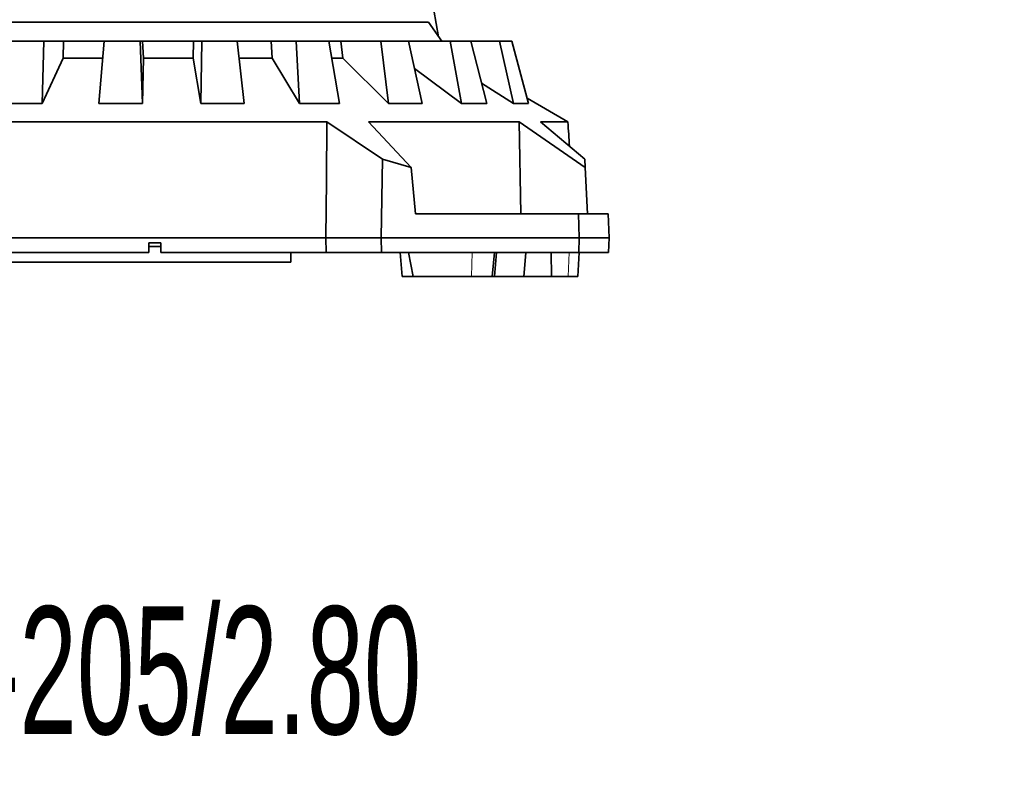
# Model space of a CAD drawing. Header units: millimetres. Extents: x 0 to 11920, y 0 to 8400.
# Tile 45 of 63: x 8028 to 8845, y 4540 to 5158. Entities that reach past the tile are written whole.
import ezdxf

# ---------------------------------------------------------------- set-up
doc = ezdxf.new("R2010")
doc.units = ezdxf.units.MM
doc.header["$LTSCALE"] = 20
doc.styles.add('SLDTEXTSTYLE0', font='TXT', dxfattribs={"width": 0.605})
doc.dimstyles.new('SLDDIMSTYLE2', dxfattribs={"dimtxt": 70, "dimasz": 70, "dimexe": 0, "dimexo": 0.0625, "dimgap": 17.5, "dimtad": 1, "dimdec": 0, "dimrnd": 1e-09, "dimzin": 12, "dimdsep": 46, "dimtxsty": 'SLDTEXTSTYLE0', "dimsah": 1, "dimcen": 0.09, "dimadec": 0, "dimazin": 3, "dimtfac": 1, "dimtofl": 0, "dimtmove": 0, "dimatfit": 3, "dimfxl": 1, "dimfrac": 2, "dimtolj": 1, "dimtzin": 12, "dimarcsym": 0})

# ---------------------------------------------------------------- blocks, each defined once
blk = doc.blocks.new('_D_1')
at = {"color": 7, "linetype": 'Continuous', "lineweight": 0}
for p, q in [((8249.97, 7390.62), (7262.52, 7390.62)), ((7292.52, 7390.62), (7292.52, 4945.22)), ((7780.38, 4945.22), (7262.52, 4945.22))]:
    blk.add_line(p, q, dxfattribs=at)
at = {"color": 7, "linetype": 'Continuous', "lineweight": 18}
for points in [[(7292.52, 7390.62), (7282.52, 7320.62), (7302.52, 7320.62)], [(7292.52, 4945.22), (7302.52, 5015.22), (7282.52, 5015.22)]]:
    blk.add_solid(points, dxfattribs=at)
at = {"color": 7, "linetype": 'Continuous', "lineweight": 18, "insert": (7202.28, 6060.97), "char_height": 70, "attachment_point": 1, "rotation": 90, "style": 'SLDTEXTSTYLE0'}
blk.add_mtext('2445', dxfattribs=at)

msp = doc.modelspace()

# ---------------------------------------------------------------- linework, layer by layer
at = {"color": 7, "linetype": 'Continuous', "lineweight": 35}
for p, q in [((8375.3, 5144.01), (8366.27, 5195.22)), ((7908.69, 5155.98), (8366.9, 5155.98)), ((8366.9, 5155.98), (8377.97, 5140.22)), ((8048.04, 5140.22), (8020.09, 5140.22)), ((8046.53, 5088.61), (8048.04, 5140.22)), ((8048.04, 5140.22), (8064.35, 5140.22)), ((8063.94, 5126.18), (8064.35, 5140.22)), ((8064.35, 5140.22), (8098.15, 5140.22)), ((8098.17, 5140.22), (8093.63, 5088.61)), ((8127.8, 5140.22), (8098.17, 5140.22)), ((8127.8, 5140.22), (8129.96, 5140.22)), ((8129.96, 5088.61), (8127.8, 5140.22)), ((8130.55, 5126.18), (8129.96, 5140.22)), ((8129.96, 5140.22), (8172.15, 5140.22)), ((8171.9, 5126.18), (8172.15, 5140.22)), ((8172.15, 5140.22), (8179.09, 5140.22)), ((8179.09, 5140.22), (8178.15, 5088.61)), ((8208.39, 5140.22), (8179.09, 5140.22)), ((8214.08, 5088.61), (8208.39, 5140.22)), ((8208.39, 5140.22), (8236.53, 5140.22)), ((8237.27, 5126.18), (8236.53, 5140.22)), ((8236.53, 5140.22), (8257.35, 5140.22)), ((8257.35, 5140.22), (8260.08, 5088.61)), ((8284.31, 5140.22), (8257.35, 5140.22)), ((8293.14, 5088.61), (8284.31, 5140.22)), ((8284.41, 5140.22), (8294.32, 5140.22)), ((8296.01, 5126.18), (8294.32, 5140.22)), ((8294.32, 5140.22), (8327.61, 5140.22)), ((8327.61, 5140.22), (8333.82, 5088.61)), ((8350.4, 5140.22), (8327.61, 5140.22)), ((8361.77, 5088.61), (8350.4, 5140.22)), ((8350.4, 5140.22), (8385.09, 5140.22)), ((8385.09, 5140.22), (8394.35, 5088.61)), ((8402.15, 5140.22), (8385.09, 5140.22)), ((8415.28, 5088.61), (8402.15, 5140.22)), ((8402.15, 5140.22), (8425.85, 5140.22)), ((8425.85, 5140.22), (8437.55, 5088.61)), ((8436.03, 5140.22), (8425.85, 5140.22)), ((8450.03, 5088.61), (8436.03, 5140.22)), ((8063.94, 5126.18), (8046.53, 5088.61)), ((8096.9, 5126.18), (8063.94, 5126.18)), ((8130.55, 5126.18), (8129.96, 5088.61)), ((8171.9, 5126.18), (8130.55, 5126.18)), ((8178.15, 5088.61), (8171.9, 5126.18)), ((8237.27, 5126.18), (8209.98, 5126.18)), ((8260.08, 5088.61), (8237.27, 5126.18)), ((8296.01, 5126.18), (8286.81, 5126.18)), ((8333.82, 5088.61), (8296.01, 5126.18)), ((8394.35, 5088.61), (8355.34, 5117.79)), ((8437.55, 5088.61), (8410.99, 5105.46)), ((8012.26, 5088.61), (8046.53, 5088.61)), ((8093.63, 5088.61), (8129.96, 5088.61)), ((8178.15, 5088.61), (8214.08, 5088.61)), ((8260.08, 5088.61), (8293.14, 5088.61)), ((8333.82, 5088.61), (8361.77, 5088.61)), ((8394.35, 5088.61), (8415.28, 5088.61)), ((8437.55, 5088.61), (8450.03, 5088.61)), ((8448.81, 5093.11), (8482.6, 5073.31)), ((7997.31, 5073.31), (8282.63, 5073.31)), ((8282.63, 5073.31), (8328.85, 5042.61)), ((8317.26, 5073.31), (8442.14, 5073.31)), ((8352.77, 5035.66), (8317.26, 5073.31)), ((8442.14, 5073.31), (8496.91, 5035.66)), ((8442.14, 5073.31), (8443.51, 4997.22)), ((8459.95, 5073.31), (8482.6, 5073.31)), ((8496.55, 5042.61), (8459.95, 5073.31)), ((8328.85, 5042.61), (8327.71, 4977.22)), ((8328.85, 5042.61), (8352.77, 5035.66)), ((8496.91, 5035.66), (8496.55, 5042.61)), ((8352.77, 5035.66), (8356.35, 4997.22)), ((8496.91, 5035.66), (8498.92, 4997.22)), ((8356.35, 4997.22), (8491.54, 4997.22)), ((8491.97, 4977.22), (8491.54, 4997.22)), ((8491.54, 4997.22), (8515.92, 4997.22)), ((8515.92, 4997.22), (8516.97, 4977.22)), ((7997.97, 4977.22), (8281.97, 4977.22)), ((8134.97, 4973.22), (8144.97, 4973.22)), ((8134.97, 4973.22), (8134.97, 4965.22)), ((8144.97, 4965.22), (8144.97, 4973.22)), ((8281.97, 4977.22), (8327.71, 4977.22)), ((8281.97, 4977.22), (8282.06, 4965.22)), ((8327.71, 4977.22), (8327.92, 4965.22)), ((8327.71, 4977.22), (8491.97, 4977.22)), ((8491.71, 4965.22), (8491.97, 4977.22)), ((8516.97, 4977.22), (8491.97, 4977.22)), ((8516.97, 4977.22), (8516.34, 4965.22)), ((7997.89, 4965.22), (8134.97, 4965.22)), ((8144.97, 4970.22), (8134.97, 4970.22)), ((8144.97, 4965.22), (8282.06, 4965.22)), ((8252.97, 4965.22), (8252.97, 4957.12)), ((8327.92, 4965.22), (8282.06, 4965.22)), ((8491.71, 4965.22), (8327.92, 4965.22)), ((8343.48, 4965.22), (8345.23, 4945.22)), ((8350.57, 4965.22), (8354.26, 4945.22)), ((8419.92, 4945.22), (8421.83, 4965.22)), ((8421.73, 4945.22), (8423.48, 4965.22)), ((8446.39, 4948.17), (8447.83, 4965.22)), ((8468.68, 4965.22), (8468.93, 4945.22)), ((8490.87, 4945.22), (8491.92, 4965.22)), ((8516.34, 4965.22), (8491.71, 4965.22)), ((8252.97, 4957.12), (7935.76, 4957.12)), ((8354.26, 4945.22), (8345.23, 4945.22)), ((8354.26, 4945.22), (8402.7, 4945.22)), ((8402.7, 4945.22), (8419.92, 4945.22)), ((8421.73, 4945.22), (8419.92, 4945.22)), ((8446.15, 4945.22), (8421.73, 4945.22)), ((8468.93, 4945.22), (8446.14, 4945.22)), ((8446.15, 4945.22), (8446.4, 4948.17)), ((8468.93, 4945.22), (8482.84, 4945.22)), ((8482.84, 4945.22), (8490.87, 4945.22))]:
    msp.add_line(p, q, dxfattribs=at)
at = {"color": 8, "linetype": 'Continuous', "lineweight": 18}
for p, q in [((8402.7, 4945.22), (8403.34, 4965.22)), ((8482.84, 4945.22), (8483.67, 4965.22))]:
    msp.add_line(p, q, dxfattribs=at)
at = {"color": 7, "linetype": 'Continuous', "lineweight": 35, "flags": 128}
msp.add_lwpolyline([(8282.63, 5073.31), (8282.31, 5025.18), (8281.97, 4977.22)], dxfattribs=at)
at = {"color": 7, "linetype": 'Continuous', "lineweight": 35}
msp.add_ellipse((8212.86, 1436.54), major_axis=(-122.25, 6182.86), ratio=0.068233, start_param=5.335858, end_param=5.339873, dxfattribs=at)

# ---------------------------------------------------------------- texts
at = {"color": 7, "linetype": 'Continuous', "lineweight": 0, "insert": (7642.29, 4671.78), "char_height": 105.8333, "attachment_point": 1, "style": 'SLDTEXTSTYLE0'}
msp.add_mtext('IRB 6700-205/2.80', dxfattribs=at)

# ---------------------------------------------------------------- dimensions: what is measured, and where the dimension line sits
at = {"color": 7, "linetype": 'Continuous', "lineweight": 18}
dim = msp.add_linear_dim(base=(7292.52, 4945.22), p1=(8253.97, 7390.62), p2=(7784.38, 4945.22), angle=90, dimstyle='SLDDIMSTYLE2', dxfattribs=at)
dim.commit()
dim.dimension.update_dxf_attribs({"geometry": '_D_1', "text_midpoint": (7292.52, 6167.92), "dimtype": 160})

doc.saveas('drawing.dxf')
